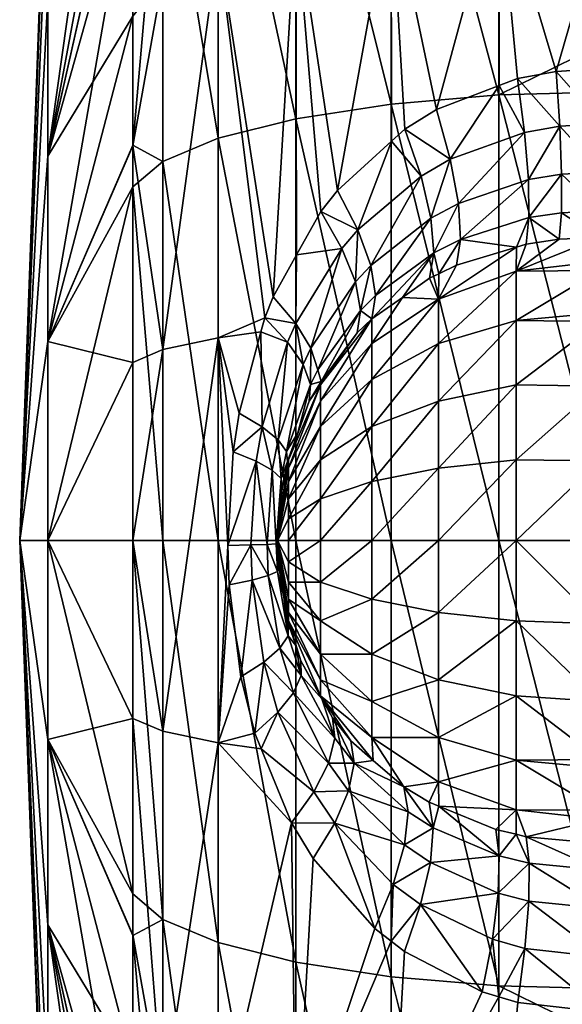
# Model space of a CAD drawing. Extents: x -0.145 to 0.145, y -0.089 to 0.
# Tile 3 of 54: x -0.145 to -0.138, y -0.071 to -0.059. Entities that reach past the tile are written whole.
import ezdxf

# ---------------------------------------------------------------- set-up
doc = ezdxf.new("R2010")
doc.units = 0
doc.layers.add('mesh', color=7, linetype='CONTINUOUS')

msp = doc.modelspace()

# ---------------------------------------------------------------- meshes
at = {"layer": 'mesh'}
mesh = msp.add_polyface(dxfattribs=at)
corners = [(-0.129138, -0.052185, -0.020382), (-0.129773, -0.051893, -0.020197), (-0.137684, -0.053092, -0.020831), (-0.127818, -0.052578, -0.020619), (-0.127119, -0.052683, -0.020679), (-0.126362, -0.052724, -0.020699), (-0.130773, -0.059238, 0.023416), (-0.137684, -0.059248, 0.02345), (-0.137684, -0.058859, 0.023331), (-0.123862, -0.059228, 0.023383), (-0.139099, -0.059573, -0.023361), (-0.137684, -0.059536, -0.02352), (-0.137684, -0.058878, -0.023281), (-0.139099, -0.054335, -0.021455), (-0.137684, -0.054262, -0.021601), (-0.139099, -0.051917, 0.020059), (-0.137684, -0.051827, 0.020195), (-0.137684, -0.053079, 0.020824), (-0.139099, -0.056899, 0.022561), (-0.138868, -0.05937, 0.023364), (-0.139095, -0.059457, 0.023317), (-0.138387, -0.059281, 0.023419), (-0.137803, -0.059247, 0.023449), (-0.137684, -0.056843, 0.022714), (-0.139875, -0.059757, 0.023157), (-0.140437, -0.057067, 0.022098), (-0.140266, -0.059998, 0.02304), (-0.137684, -0.049573, -0.018517), (-0.140437, -0.052187, 0.019648), (-0.140437, -0.049994, -0.018015), (-0.140437, -0.054556, -0.021015), (-0.140437, -0.059687, -0.022883), (-0.137812, -0.059933, 0.023713), (-0.138342, -0.059962, 0.023687), (-0.137823, -0.060534, 0.024136), (-0.13878, -0.060039, 0.023639), (-0.139703, -0.060374, 0.02346), (-0.140065, -0.060583, 0.023358), (-0.140431, -0.060148, 0.022974), (-0.138732, -0.060627, 0.024067), (-0.137682, -0.059933, 0.023714), (-0.130771, -0.059926, 0.023682), (-0.130767, -0.060528, 0.024109), (-0.137678, -0.060534, 0.024137)]
mesh.append_faces([[corners[k] for k in face] for face in [(0, 1, 2, 2), (2, 3, 0, 0), (2, 4, 3, 3), (5, 4, 2, 2), (6, 7, 8, 8), (8, 9, 6, 6), (10, 11, 12, 12), (13, 14, 2, 2), (15, 16, 17, 17), (18, 19, 20, 20), (18, 21, 19, 19), (8, 22, 23, 23), (8, 7, 22, 22), (24, 18, 20, 20), (24, 25, 18, 18), (26, 25, 24, 24), (23, 15, 17, 17), (27, 13, 2, 2), (15, 25, 28, 28), (15, 18, 25, 25), (23, 18, 15, 15), (23, 21, 18, 18), (22, 21, 23, 23), (13, 29, 30, 30), (10, 30, 31, 31), (10, 13, 30, 30), (12, 13, 10, 10), (12, 14, 13, 13), (21, 22, 32, 32), (33, 32, 34, 34), (33, 21, 32, 32), (33, 19, 21, 21), (35, 19, 33, 33), (35, 20, 19, 19), (36, 20, 35, 35), (36, 24, 20, 20), (36, 26, 24, 24), (37, 38, 26, 26), (39, 35, 33, 33), (40, 41, 42, 42), (7, 41, 40, 40), (7, 6, 41, 41), (32, 40, 43, 43), (22, 40, 32, 32), (22, 7, 40, 40)]])
mesh = msp.add_polyface(dxfattribs=at)
corners = [(-0.143271, -0.055943, -0.018253), (-0.143646, -0.05656, -0.017025), (-0.143646, -0.060199, -0.018349), (-0.143271, -0.058124, 0.019194), (-0.143646, -0.058594, 0.017902), (-0.143646, -0.055628, 0.016412), (-0.14162, -0.057338, 0.021353), (-0.141104, -0.06076, 0.022707), (-0.141312, -0.061024, 0.022604), (-0.140437, -0.057067, 0.022098), (-0.140431, -0.060148, 0.022974), (-0.140266, -0.059998, 0.02304), (-0.141904, -0.062083, 0.022257), (-0.142583, -0.057697, 0.020366), (-0.143646, -0.060207, 0.018284), (-0.143271, -0.062739, 0.020287), (-0.142007, -0.062342, 0.022188), (-0.142583, -0.062594, 0.021526), (-0.143271, -0.053886, 0.017065), (-0.143646, -0.054641, 0.015917), (-0.142583, -0.0532, 0.018108), (-0.14162, -0.052623, 0.018985), (-0.140437, -0.052187, 0.019648), (-0.143646, -0.055638, -0.016418), (-0.143271, -0.051981, -0.015647), (-0.142583, -0.055383, -0.019368), (-0.14162, -0.054912, -0.020306), (-0.142583, -0.051179, -0.016603), (-0.143271, -0.0604, -0.019875), (-0.142583, -0.060112, -0.021089), (-0.14162, -0.05987, -0.022111), (-0.140437, -0.059687, -0.022883), (-0.140437, -0.054556, -0.021015), (-0.145049, -0.06511), (-0.144698, -0.058356, -0.006754), (-0.144698, -0.056838, -0.004776), (-0.144698, -0.055559), (-0.144698, -0.055884, 0.002472), (-0.144698, -0.062638, 0.009226), (-0.144698, -0.060334, 0.008272), (-0.144698, -0.058356, 0.006754), (-0.144698, -0.056838, 0.004776), (-0.143646, -0.051253, 0.013074), (-0.144698, -0.055884, -0.002472), (-0.143646, -0.049829, -0.011376), (-0.144698, -0.062638, -0.009226), (-0.144698, -0.060334, -0.008272), (-0.143646, -0.052864, -0.014594)]
mesh.append_faces([[corners[k] for k in face] for face in [(0, 1, 2, 2), (3, 4, 5, 5), (6, 7, 8, 8), (9, 7, 6, 6), (9, 10, 7, 7), (11, 10, 9, 9), (12, 13, 6, 6), (3, 14, 4, 4), (3, 15, 14, 14), (13, 15, 3, 3), (16, 17, 13, 13), (18, 5, 19, 19), (18, 3, 5, 5), (20, 3, 18, 18), (20, 13, 3, 3), (21, 6, 13, 13), (22, 9, 6, 6), (0, 23, 1, 1), (0, 24, 23, 23), (25, 24, 0, 0), (26, 27, 25, 25), (28, 0, 2, 2), (29, 0, 28, 28), (29, 25, 0, 0), (30, 25, 29, 29), (30, 26, 25, 25), (31, 26, 30, 30), (31, 32, 26, 26), (33, 34, 35, 35), (33, 36, 37, 37), (38, 39, 4, 4), (19, 39, 40, 40), (5, 39, 19, 19), (5, 4, 39, 39), (33, 37, 41, 41), (40, 41, 42, 42), (33, 41, 40, 40), (33, 35, 43, 43), (44, 35, 34, 34), (33, 43, 36, 36), (1, 45, 2, 2), (23, 46, 1, 1), (23, 47, 46, 46), (34, 46, 47, 47)]])
mesh = msp.add_polyface(dxfattribs=at)
corners = [(-0.14162, -0.057338, 0.021353), (-0.141312, -0.061024, 0.022604), (-0.141613, -0.061561, 0.022428), (-0.141904, -0.062083, 0.022257), (-0.142007, -0.062342, 0.022188), (-0.142583, -0.057697, 0.020366), (-0.142054, -0.062519, 0.022152), (-0.142326, -0.06353, 0.021949), (-0.142583, -0.062594, 0.021526), (-0.143271, -0.062739, 0.020287), (-0.143646, -0.062898, 0.018922), (-0.143646, -0.060207, 0.018284), (-0.143271, -0.0604, -0.019875), (-0.143646, -0.060199, -0.018349), (-0.143646, -0.060717, -0.018537), (-0.142583, -0.060112, -0.021089), (-0.14162, -0.06511, -0.022723), (-0.14162, -0.05987, -0.022111), (-0.142583, -0.06511, -0.021673), (-0.143271, -0.06511, -0.020426), (-0.145049, -0.06511), (-0.144698, -0.062638, -0.009226), (-0.144698, -0.060334, -0.008272), (-0.144698, -0.058356, 0.006754), (-0.144698, -0.060334, 0.008272), (-0.144698, -0.06511, -0.009551), (-0.143646, -0.06511, -0.019051), (-0.144698, -0.062638, 0.009226), (-0.143646, -0.058594, 0.017902), (-0.144698, -0.06511, 0.009551), (-0.143646, -0.05656, -0.017025), (-0.144698, -0.058356, -0.006754), (-0.140851, -0.061249, 0.023066), (-0.141104, -0.06076, 0.022707), (-0.141049, -0.061481, 0.022975), (-0.141622, -0.062414, 0.022665), (-0.141723, -0.062645, 0.022602), (-0.14204, -0.0637, 0.022384), (-0.141433, -0.062721, 0.023141), (-0.141531, -0.062925, 0.02308), (-0.141841, -0.06386, 0.022869), (-0.141346, -0.062992, 0.023666), (-0.140881, -0.061896, 0.023439), (-0.14144, -0.063174, 0.023603), (-0.141735, -0.064005, 0.023387), (-0.141313, -0.063178, 0.024518), (-0.141453, -0.06338, 0.024152), (-0.141305, -0.063135, 0.024258), (-0.140857, -0.062531, 0.024552), (-0.140816, -0.062252, 0.023972)]
mesh.append_faces([[corners[k] for k in face] for face in [(0, 1, 2, 2), (3, 0, 2, 2), (4, 5, 3, 3), (6, 7, 8, 8), (9, 10, 11, 11), (5, 8, 9, 9), (4, 6, 8, 8), (12, 13, 14, 14), (15, 16, 17, 17), (12, 18, 15, 15), (14, 19, 12, 12), (20, 21, 22, 22), (20, 23, 24, 24), (25, 26, 14, 14), (27, 11, 10, 10), (27, 28, 11, 11), (20, 24, 27, 27), (29, 27, 10, 10), (30, 22, 21, 21), (21, 14, 13, 13), (21, 25, 14, 14), (20, 22, 31, 31), (32, 1, 33, 33), (34, 2, 1, 1), (35, 2, 34, 34), (35, 3, 2, 2), (35, 4, 3, 3), (36, 4, 35, 35), (36, 6, 4, 4), (37, 6, 36, 36), (37, 7, 6, 6), (38, 35, 34, 34), (39, 35, 38, 38), (39, 36, 35, 35), (40, 36, 39, 39), (40, 37, 36, 36), (41, 38, 42, 42), (43, 38, 41, 41), (43, 39, 38, 38), (44, 39, 43, 43), (45, 46, 47, 47), (47, 48, 45, 45), (41, 47, 43, 43), (49, 47, 41, 41), (47, 46, 43, 43)]])
mesh = msp.add_polyface(dxfattribs=at)
corners = [(-0.140437, -0.059687, -0.022883), (-0.139099, -0.06511, -0.024009), (-0.139099, -0.059573, -0.023361), (-0.14162, -0.05987, -0.022111), (-0.140437, -0.06511, -0.023517), (-0.139849, -0.06211, 0.025732), (-0.139625, -0.061691, 0.025076), (-0.13888, -0.061464, 0.025244), (-0.139847, -0.061798, 0.025003), (-0.13996, -0.061853, 0.024966), (-0.140297, -0.06209, 0.024817), (-0.140677, -0.062661, 0.025414), (-0.139849, -0.062661, 0.026449), (-0.138884, -0.061764, 0.025932), (-0.140677, -0.06311, 0.026), (-0.139849, -0.063378, 0.027), (-0.138884, -0.062378, 0.026732), (-0.139574, -0.061369, 0.024447), (-0.139908, -0.061536, 0.024348), (-0.140065, -0.060583, 0.023358), (-0.140266, -0.059998, 0.02304), (-0.139703, -0.060374, 0.02346), (-0.140851, -0.061249, 0.023066), (-0.140431, -0.060148, 0.022974), (-0.141104, -0.06076, 0.022707), (-0.141049, -0.061481, 0.022975), (-0.141312, -0.061024, 0.022604), (-0.139601, -0.060922, 0.023898), (-0.13878, -0.060039, 0.023639), (-0.139943, -0.061105, 0.023802), (-0.140691, -0.061692, 0.023525), (-0.140881, -0.061896, 0.023439), (-0.141433, -0.062721, 0.023141), (-0.138732, -0.060627, 0.024067), (-0.140633, -0.062068, 0.024061), (-0.140816, -0.062252, 0.023972), (-0.141346, -0.062992, 0.023666), (-0.141313, -0.063178, 0.024518), (-0.140857, -0.062531, 0.024552), (-0.140677, -0.062357, 0.02465), (-0.141313, -0.063378, 0.025), (-0.141305, -0.063135, 0.024258)]
mesh.append_faces([[corners[k] for k in face] for face in [(0, 1, 2, 2), (3, 4, 0, 0), (5, 6, 7, 7), (8, 6, 5, 5), (5, 9, 8, 8), (5, 10, 9, 9), (11, 10, 5, 5), (12, 5, 13, 13), (14, 5, 12, 12), (14, 11, 5, 5), (15, 12, 16, 16), (6, 17, 7, 7), (8, 17, 6, 6), (8, 18, 17, 17), (9, 18, 8, 8), (19, 20, 21, 21), (22, 23, 19, 19), (9, 10, 18, 18), (22, 24, 23, 23), (25, 26, 22, 22), (27, 21, 28, 28), (29, 21, 27, 27), (29, 19, 21, 21), (30, 19, 29, 29), (30, 22, 19, 19), (31, 22, 30, 30), (31, 25, 22, 22), (32, 25, 31, 31), (17, 27, 33, 33), (18, 27, 17, 17), (18, 29, 27, 27), (34, 29, 18, 18), (34, 30, 29, 29), (35, 30, 34, 34), (35, 31, 30, 30), (36, 31, 35, 35), (37, 38, 39, 39), (11, 39, 10, 10), (40, 39, 11, 11), (40, 37, 39, 39), (34, 39, 35, 35), (18, 39, 34, 34), (18, 10, 39, 39), (35, 38, 41, 41), (39, 38, 35, 35)]])
mesh = msp.add_polyface(dxfattribs=at)
corners = [(-0.139099, -0.06511, -0.024009), (-0.137684, -0.070684, -0.02352), (-0.137684, -0.06511, -0.024172), (-0.139099, -0.059573, -0.023361), (-0.137684, -0.059536, -0.02352), (-0.138884, -0.062378, 0.026732), (-0.137849, -0.062282, 0.026828), (-0.137849, -0.062389, 0.026911), (-0.138884, -0.061764, 0.025932), (-0.137849, -0.061646, 0.026), (-0.137849, -0.061756, 0.026144), (-0.13888, -0.061464, 0.025244), (-0.138762, -0.061429, 0.02527), (-0.139849, -0.06211, 0.025732), (-0.137849, -0.061344, 0.025348), (-0.138349, -0.061368, 0.025321), (-0.139849, -0.066842, 0.027), (-0.138884, -0.06611, 0.027732), (-0.138884, -0.067042, 0.027346), (-0.139849, -0.067559, 0.026449), (-0.138884, -0.067842, 0.026732), (-0.139849, -0.062661, 0.026449), (-0.138884, -0.063178, 0.027346), (-0.139849, -0.063378, 0.027), (-0.139849, -0.064213, 0.027346), (-0.138884, -0.06411, 0.027732), (-0.139849, -0.06511, 0.027464), (-0.138884, -0.06511, 0.027864), (-0.137671, -0.061344, 0.025349), (-0.138323, -0.061038, 0.024667), (-0.138726, -0.061099, 0.024621), (-0.139574, -0.061369, 0.024447), (-0.13832, -0.060559, 0.024111), (-0.137823, -0.060534, 0.024136), (-0.137836, -0.061014, 0.024692), (-0.138342, -0.059962, 0.023687), (-0.138732, -0.060627, 0.024067), (-0.139601, -0.060922, 0.023898), (-0.13878, -0.060039, 0.023639), (-0.137849, -0.06711, 0.027464), (-0.137849, -0.067831, 0.026911), (-0.137849, -0.066145, 0.027864), (-0.137849, -0.06511, 0.028), (-0.137849, -0.063194, 0.027499), (-0.137849, -0.06412, 0.02787)]
mesh.append_faces([[corners[k] for k in face] for face in [(0, 1, 2, 2), (3, 2, 4, 4), (3, 0, 2, 2), (5, 6, 7, 7), (8, 9, 10, 10), (8, 11, 12, 12), (13, 11, 8, 8), (8, 14, 9, 9), (8, 15, 14, 14), (12, 15, 8, 8), (16, 17, 18, 18), (19, 18, 20, 20), (5, 10, 6, 6), (5, 8, 10, 10), (21, 8, 5, 5), (22, 5, 7, 7), (23, 5, 22, 22), (24, 22, 25, 25), (26, 25, 27, 27), (28, 9, 14, 14), (28, 10, 9, 9), (15, 29, 14, 14), (15, 30, 29, 29), (12, 30, 15, 15), (11, 30, 12, 12), (11, 31, 30, 30), (32, 33, 34, 34), (32, 35, 33, 33), (36, 35, 32, 32), (37, 38, 36, 36), (29, 34, 14, 14), (29, 32, 34, 34), (30, 32, 29, 29), (30, 36, 32, 32), (31, 36, 30, 30), (18, 39, 40, 40), (17, 41, 39, 39), (27, 42, 41, 41), (17, 27, 41, 41), (18, 17, 39, 39), (22, 7, 43, 43), (25, 43, 44, 44), (25, 22, 43, 43), (27, 44, 42, 42), (27, 25, 44, 44)]])
mesh = msp.add_polyface(dxfattribs=at)
corners = [(-0.140437, -0.06511, -0.023517), (-0.139099, -0.070647, -0.023361), (-0.139099, -0.06511, -0.024009), (-0.14162, -0.06511, -0.022723), (-0.140437, -0.070533, -0.022883), (-0.140437, -0.059687, -0.022883), (-0.14162, -0.05987, -0.022111), (-0.141167, -0.067315, 0.024359), (-0.141313, -0.067042, 0.024518), (-0.140937, -0.067602, 0.024505), (-0.141313, -0.066842, 0.025), (-0.140677, -0.067559, 0.025414), (-0.139849, -0.066007, 0.027346), (-0.138884, -0.06511, 0.027864), (-0.138884, -0.06611, 0.027732), (-0.139849, -0.06511, 0.027464), (-0.140677, -0.065842, 0.026732), (-0.140677, -0.06511, 0.026828), (-0.141313, -0.065628, 0.025932), (-0.141313, -0.06511, 0.026), (-0.139849, -0.066842, 0.027), (-0.140677, -0.066524, 0.026449), (-0.141313, -0.06611, 0.025732), (-0.139849, -0.067559, 0.026449), (-0.138884, -0.067042, 0.027346), (-0.140677, -0.06711, 0.026), (-0.141313, -0.066524, 0.025414), (-0.141313, -0.063696, 0.025414), (-0.140677, -0.062661, 0.025414), (-0.140677, -0.06311, 0.026), (-0.141313, -0.063378, 0.025), (-0.140677, -0.063696, 0.026449), (-0.139849, -0.062661, 0.026449), (-0.139849, -0.063378, 0.027), (-0.141313, -0.06411, 0.025732), (-0.139849, -0.064213, 0.027346), (-0.138884, -0.063178, 0.027346), (-0.140677, -0.064378, 0.026732), (-0.141313, -0.064592, 0.025932), (-0.138884, -0.06411, 0.027732), (-0.140898, -0.067876, 0.023929), (-0.141138, -0.067566, 0.023795), (-0.140661, -0.067843, 0.024645)]
mesh.append_faces([[corners[k] for k in face] for face in [(0, 1, 2, 2), (3, 4, 0, 0), (5, 0, 2, 2), (6, 3, 0, 0), (7, 8, 9, 9), (8, 10, 11, 11), (12, 13, 14, 14), (12, 15, 13, 13), (16, 15, 12, 12), (16, 17, 15, 15), (18, 17, 16, 16), (18, 19, 17, 17), (20, 12, 14, 14), (21, 12, 20, 20), (21, 16, 12, 12), (22, 16, 21, 21), (22, 18, 16, 16), (23, 20, 24, 24), (25, 20, 23, 23), (25, 21, 20, 20), (26, 21, 25, 25), (26, 22, 21, 21), (11, 25, 23, 23), (10, 25, 11, 11), (10, 26, 25, 25), (27, 28, 29, 29), (27, 30, 28, 28), (31, 32, 33, 33), (31, 29, 32, 32), (34, 29, 31, 31), (34, 27, 29, 29), (35, 33, 36, 36), (37, 33, 35, 35), (37, 31, 33, 33), (38, 31, 37, 37), (38, 34, 31, 31), (15, 35, 39, 39), (17, 35, 15, 15), (17, 37, 35, 35), (19, 37, 17, 17), (19, 38, 37, 37), (7, 40, 41, 41), (9, 8, 42, 42), (8, 11, 42, 42)]])
mesh = msp.add_polyface(dxfattribs=at)
corners = [(-0.142583, -0.062594, 0.021526), (-0.142398, -0.064008, 0.021889), (-0.142464, -0.065172, 0.021833), (-0.142326, -0.06353, 0.021949), (-0.143271, -0.067481, 0.020287), (-0.143271, -0.062739, 0.020287), (-0.143646, -0.06511, 0.018922), (-0.143646, -0.062898, 0.018922), (-0.142583, -0.060112, -0.021089), (-0.142583, -0.06511, -0.021673), (-0.14162, -0.06511, -0.022723), (-0.143271, -0.0604, -0.019875), (-0.143271, -0.06511, -0.020426), (-0.143646, -0.060717, -0.018537), (-0.143646, -0.06511, -0.019051), (-0.144698, -0.06511, 0.009551), (-0.145049, -0.06511), (-0.144698, -0.062638, 0.009226), (-0.144698, -0.06511, -0.009551), (-0.144698, -0.062638, -0.009226), (-0.141713, -0.06411, 0.024268), (-0.141453, -0.06338, 0.024152), (-0.141313, -0.063178, 0.024518), (-0.141596, -0.063773, 0.02403), (-0.141713, -0.064213, 0.024518), (-0.141313, -0.063378, 0.025), (-0.141849, -0.06511, 0.024), (-0.141713, -0.064378, 0.024732), (-0.141313, -0.063696, 0.025414), (-0.141713, -0.064592, 0.024897), (-0.141313, -0.06411, 0.025732), (-0.141713, -0.064842, 0.025), (-0.141313, -0.064592, 0.025932), (-0.14204, -0.0637, 0.022384), (-0.142113, -0.064126, 0.022329), (-0.14144, -0.063174, 0.023603), (-0.141735, -0.064005, 0.023387), (-0.141913, -0.064238, 0.022816), (-0.141841, -0.06386, 0.022869), (-0.141978, -0.065159, 0.022765), (-0.141802, -0.064607, 0.023849), (-0.141814, -0.064764, 0.023837), (-0.141803, -0.064339, 0.023332), (-0.141531, -0.062925, 0.02308), (-0.141865, -0.065153, 0.02328), (-0.14179, -0.064459, 0.02386), (-0.141726, -0.064129, 0.02392)]
mesh.append_faces([[corners[k] for k in face] for face in [(0, 1, 2, 2), (0, 3, 1, 1), (4, 5, 0, 0), (5, 6, 7, 7), (4, 6, 5, 5), (8, 9, 10, 10), (11, 12, 9, 9), (13, 14, 12, 12), (15, 7, 6, 6), (16, 17, 15, 15), (16, 18, 19, 19), (20, 21, 22, 22), (20, 23, 21, 21), (24, 22, 25, 25), (24, 20, 22, 22), (26, 20, 24, 24), (27, 25, 28, 28), (27, 24, 25, 25), (26, 24, 27, 27), (29, 28, 30, 30), (29, 27, 28, 28), (26, 27, 29, 29), (31, 30, 32, 32), (31, 29, 30, 30), (33, 34, 1, 1), (35, 23, 36, 36), (35, 21, 23, 23), (1, 3, 33, 33), (37, 33, 38, 38), (37, 34, 33, 33), (39, 34, 37, 37), (40, 41, 42, 42), (36, 38, 43, 43), (42, 38, 36, 36), (42, 37, 38, 38), (44, 37, 42, 42), (2, 1, 34, 34), (45, 26, 40, 40), (26, 45, 46, 46), (46, 23, 20, 20), (20, 26, 46, 46), (36, 46, 42, 42), (23, 46, 36, 36), (42, 45, 40, 40), (46, 45, 42, 42)]])
mesh = msp.add_polyface(dxfattribs=at)
corners = [(-0.142583, -0.067626, 0.021526), (-0.142304, -0.066804, 0.021966), (-0.142131, -0.067507, 0.022099), (-0.142448, -0.065661, 0.021847), (-0.142464, -0.065172, 0.021833), (-0.142583, -0.062594, 0.021526), (-0.143271, -0.067481, 0.020287), (-0.142583, -0.06511, -0.021673), (-0.14162, -0.07035, -0.022111), (-0.14162, -0.06511, -0.022723), (-0.143271, -0.06511, -0.020426), (-0.142583, -0.070108, -0.021089), (-0.143646, -0.06511, -0.019051), (-0.143271, -0.06982, -0.019875), (-0.143646, -0.067322, 0.018922), (-0.143646, -0.06511, 0.018922), (-0.145049, -0.06511), (-0.144698, -0.06511, 0.009551), (-0.144698, -0.067582, 0.009226), (-0.144698, -0.069886, -0.008272), (-0.144698, -0.067582, -0.009226), (-0.144698, -0.06511, -0.009551), (-0.143646, -0.069503, -0.018537), (-0.141814, -0.064764, 0.023837), (-0.141802, -0.064607, 0.023849), (-0.141849, -0.06511, 0.024), (-0.141826, -0.064911, 0.023826), (-0.141803, -0.064339, 0.023332), (-0.141865, -0.065153, 0.02328), (-0.141978, -0.065159, 0.022765), (-0.141913, -0.064238, 0.022816), (-0.14185, -0.065495, 0.023293), (-0.141836, -0.065335, 0.023816), (-0.141962, -0.065546, 0.022778), (-0.14218, -0.065165, 0.022277), (-0.142113, -0.064126, 0.022329), (-0.142164, -0.065602, 0.02229), (-0.14182, -0.066449, 0.022884), (-0.142019, -0.066621, 0.0224), (-0.141845, -0.067246, 0.022522), (-0.14165, -0.067004, 0.023002), (-0.142051, -0.067701, 0.022152), (-0.141835, -0.065032, 0.023816), (-0.141844, -0.065148, 0.023808), (-0.141831, -0.065436, 0.02382)]
mesh.append_faces([[corners[k] for k in face] for face in [(0, 1, 2, 2), (3, 1, 0, 0), (0, 4, 3, 3), (0, 5, 4, 4), (6, 5, 0, 0), (7, 8, 9, 9), (10, 11, 7, 7), (12, 13, 10, 10), (6, 14, 15, 15), (16, 17, 18, 18), (16, 19, 20, 20), (21, 22, 12, 12), (16, 20, 21, 21), (14, 17, 15, 15), (14, 18, 17, 17), (23, 24, 25, 25), (25, 26, 23, 23), (27, 26, 28, 28), (28, 29, 30, 30), (31, 29, 28, 28), (28, 32, 31, 31), (33, 29, 31, 31), (34, 29, 33, 33), (34, 35, 29, 29), (4, 35, 34, 34), (36, 33, 37, 37), (36, 34, 33, 33), (3, 34, 36, 36), (3, 4, 34, 34), (38, 36, 37, 37), (1, 36, 38, 38), (1, 3, 36, 36), (38, 2, 1, 1), (38, 39, 2, 2), (40, 39, 38, 38), (41, 2, 39, 39), (26, 25, 42, 42), (43, 25, 32, 32), (44, 32, 25, 25), (25, 43, 42, 42), (28, 42, 43, 43), (28, 26, 42, 42), (31, 32, 44, 44), (28, 43, 32, 32)]])
mesh = msp.add_polyface(dxfattribs=at)
corners = [(-0.141713, -0.06611, 0.024268), (-0.141559, -0.066605, 0.024066), (-0.141622, -0.066415, 0.024011), (-0.141313, -0.067042, 0.024518), (-0.141297, -0.067079, 0.024262), (-0.141167, -0.067315, 0.024359), (-0.141313, -0.066842, 0.025), (-0.141713, -0.066007, 0.024518), (-0.141849, -0.06511, 0.024), (-0.141713, -0.065378, 0.025), (-0.141313, -0.06511, 0.026), (-0.141313, -0.065628, 0.025932), (-0.141713, -0.06511, 0.025035), (-0.141713, -0.065628, 0.024897), (-0.141313, -0.06611, 0.025732), (-0.141713, -0.065842, 0.024732), (-0.141313, -0.066524, 0.025414), (-0.141713, -0.064592, 0.024897), (-0.141713, -0.064842, 0.025), (-0.141313, -0.064592, 0.025932), (-0.141554, -0.066787, 0.023523), (-0.141803, -0.064339, 0.023332), (-0.141814, -0.064764, 0.023837), (-0.141826, -0.064911, 0.023826), (-0.141715, -0.066295, 0.023402), (-0.14185, -0.065495, 0.023293), (-0.141769, -0.065809, 0.023879), (-0.141962, -0.065546, 0.022778), (-0.14182, -0.066449, 0.022884), (-0.141138, -0.067566, 0.023795), (-0.14165, -0.067004, 0.023002), (-0.142019, -0.066621, 0.0224), (-0.141216, -0.067876, 0.023267), (-0.141845, -0.067246, 0.022522), (-0.141713, -0.066145, 0.024), (-0.141831, -0.065436, 0.02382)]
mesh.append_faces([[corners[k] for k in face] for face in [(0, 1, 2, 2), (3, 1, 0, 0), (3, 4, 1, 1), (5, 4, 3, 3), (0, 6, 3, 3), (0, 7, 6, 6), (8, 7, 0, 0), (9, 10, 11, 11), (9, 12, 10, 10), (8, 12, 9, 9), (13, 11, 14, 14), (13, 9, 11, 11), (8, 9, 13, 13), (15, 14, 16, 16), (15, 13, 14, 14), (8, 13, 15, 15), (7, 16, 6, 6), (7, 15, 16, 16), (8, 15, 7, 7), (8, 17, 18, 18), (12, 19, 10, 10), (12, 18, 19, 19), (8, 18, 12, 12), (20, 1, 4, 4), (21, 22, 23, 23), (24, 25, 26, 26), (27, 25, 24, 24), (20, 2, 1, 1), (20, 24, 2, 2), (28, 24, 20, 20), (28, 27, 24, 24), (29, 4, 5, 5), (29, 20, 4, 4), (30, 20, 29, 29), (30, 28, 20, 20), (31, 28, 30, 30), (30, 32, 33, 33), (29, 32, 30, 30), (0, 34, 8, 8), (8, 26, 35, 35), (0, 2, 34, 34), (8, 34, 26, 26), (25, 35, 26, 26), (24, 34, 2, 2), (24, 26, 34, 34)]])
mesh = msp.add_polyface(dxfattribs=at)
corners = [(-0.143271, -0.06982, -0.019875), (-0.143646, -0.069503, -0.018537), (-0.143646, -0.070021, -0.018349), (-0.140437, -0.073153, 0.022098), (-0.140435, -0.070091, 0.022979), (-0.140273, -0.070217, 0.023037), (-0.14162, -0.072882, 0.021353), (-0.140638, -0.069933, 0.022907), (-0.141405, -0.069064, 0.022555), (-0.139306, -0.070718, 0.02329), (-0.140437, -0.06511, -0.023517), (-0.140437, -0.070533, -0.022883), (-0.139099, -0.070647, -0.023361), (-0.143271, -0.074277, -0.018253), (-0.143646, -0.07366, -0.017025), (-0.142583, -0.074837, -0.019368), (-0.142583, -0.070108, -0.021089), (-0.14162, -0.075308, -0.020306), (-0.14162, -0.07035, -0.022111), (-0.140437, -0.075664, -0.021015), (-0.139099, -0.075885, -0.021455), (-0.142583, -0.072523, 0.020366), (-0.143271, -0.072096, 0.019194), (-0.142583, -0.067626, 0.021526), (-0.143271, -0.076334, 0.017065), (-0.143646, -0.071626, 0.017902), (-0.143646, -0.070013, 0.018284), (-0.143646, -0.067322, 0.018922), (-0.145049, -0.06511), (-0.144698, -0.071864, 0.006754), (-0.144698, -0.073382, 0.004776), (-0.144698, -0.074661), (-0.144698, -0.074336, -0.002472), (-0.144698, -0.067582, -0.009226), (-0.144698, -0.069886, -0.008272), (-0.143646, -0.077356, -0.014594), (-0.144698, -0.071864, -0.006754), (-0.143646, -0.074582, -0.016418), (-0.144698, -0.073382, -0.004776), (-0.144698, -0.074336, 0.002472), (-0.144698, -0.069886, 0.008272), (-0.143646, -0.074592, 0.016412), (-0.144698, -0.067582, 0.009226), (-0.143646, -0.075579, 0.015917), (-0.140411, -0.069385, 0.023242), (-0.13995, -0.069111, 0.0238), (-0.140071, -0.069633, 0.023356), (-0.139108, -0.069493, 0.024006), (-0.13918, -0.070067, 0.023575), (-0.141674, -0.06862, 0.022403)]
mesh.append_faces([[corners[k] for k in face] for face in [(0, 1, 2, 2), (3, 4, 5, 5), (6, 4, 3, 3), (6, 7, 4, 4), (8, 7, 6, 6), (5, 9, 3, 3), (10, 11, 12, 12), (13, 2, 14, 14), (13, 0, 2, 2), (15, 0, 13, 13), (15, 16, 0, 0), (17, 18, 16, 16), (19, 11, 18, 18), (20, 12, 11, 11), (21, 22, 23, 23), (24, 22, 21, 21), (24, 25, 22, 22), (22, 26, 27, 27), (25, 26, 22, 22), (28, 29, 30, 30), (28, 31, 32, 32), (33, 14, 2, 2), (33, 34, 14, 14), (35, 34, 36, 36), (37, 14, 34, 34), (28, 32, 38, 38), (28, 38, 36, 36), (28, 30, 39, 39), (28, 39, 31, 31), (40, 25, 41, 41), (40, 42, 25, 25), (26, 25, 42, 42), (29, 40, 43, 43), (28, 40, 29, 29), (44, 45, 46, 46), (44, 4, 7, 7), (46, 4, 44, 44), (46, 5, 4, 4), (9, 5, 46, 46), (47, 46, 45, 45), (48, 9, 46, 46), (49, 6, 21, 21), (8, 6, 49, 49), (21, 23, 49, 49)]])
mesh = msp.add_polyface(dxfattribs=at)
corners = [(-0.142583, -0.067626, 0.021526), (-0.142131, -0.067507, 0.022099), (-0.142051, -0.067701, 0.022152), (-0.143271, -0.072096, 0.019194), (-0.143271, -0.067481, 0.020287), (-0.14162, -0.06511, -0.022723), (-0.14162, -0.07035, -0.022111), (-0.140437, -0.070533, -0.022883), (-0.142583, -0.06511, -0.021673), (-0.142583, -0.070108, -0.021089), (-0.143271, -0.06511, -0.020426), (-0.143271, -0.06982, -0.019875), (-0.143646, -0.06511, -0.019051), (-0.143646, -0.069503, -0.018537), (-0.143646, -0.067322, 0.018922), (-0.145049, -0.06511), (-0.144698, -0.071864, -0.006754), (-0.144698, -0.069886, -0.008272), (-0.144698, -0.067582, -0.009226), (-0.143646, -0.070021, -0.018349), (-0.144698, -0.06511, -0.009551), (-0.144698, -0.067582, 0.009226), (-0.144698, -0.069886, 0.008272), (-0.143646, -0.070013, 0.018284), (-0.139849, -0.06811, 0.025732), (-0.139843, -0.068414, 0.024999), (-0.139967, -0.068364, 0.024963), (-0.140677, -0.067559, 0.025414), (-0.139849, -0.067559, 0.026449), (-0.139914, -0.06868, 0.024346), (-0.13995, -0.069111, 0.0238), (-0.140272, -0.068893, 0.023692), (-0.141138, -0.067566, 0.023795), (-0.140898, -0.067876, 0.023929), (-0.141216, -0.067876, 0.023267), (-0.141167, -0.067315, 0.024359), (-0.140937, -0.067602, 0.024505), (-0.140966, -0.068221, 0.023397), (-0.140227, -0.068482, 0.024234), (-0.141397, -0.068233, 0.022796), (-0.141845, -0.067246, 0.022522), (-0.140411, -0.069385, 0.023242), (-0.141138, -0.068623, 0.022932), (-0.140638, -0.069933, 0.022907), (-0.141405, -0.069064, 0.022555), (-0.139094, -0.069028, 0.024559), (-0.141674, -0.06862, 0.022403), (-0.140279, -0.068174, 0.02484), (-0.140661, -0.067843, 0.024645)]
mesh.append_faces([[corners[k] for k in face] for face in [(0, 1, 2, 2), (3, 4, 0, 0), (5, 6, 7, 7), (8, 9, 6, 6), (10, 11, 9, 9), (12, 13, 11, 11), (3, 14, 4, 4), (15, 16, 17, 17), (18, 19, 13, 13), (20, 18, 13, 13), (15, 21, 22, 22), (23, 21, 14, 14), (24, 25, 26, 26), (27, 28, 24, 24), (29, 26, 25, 25), (29, 30, 31, 31), (32, 33, 34, 34), (35, 36, 33, 33), (37, 33, 38, 38), (37, 34, 33, 33), (39, 34, 37, 37), (39, 40, 34, 34), (2, 40, 39, 39), (41, 31, 30, 30), (42, 31, 41, 41), (31, 38, 29, 29), (31, 37, 38, 38), (42, 37, 31, 31), (42, 39, 37, 37), (42, 43, 44, 44), (41, 43, 42, 42), (45, 29, 25, 25), (45, 30, 29, 29), (0, 2, 46, 46), (47, 24, 26, 26), (47, 27, 24, 24), (48, 27, 47, 47), (39, 46, 2, 2), (33, 48, 47, 47), (33, 36, 48, 48), (38, 33, 47, 47), (29, 47, 26, 26), (29, 38, 47, 47), (46, 39, 42, 42), (42, 44, 46, 46)]])
mesh = msp.add_polyface(dxfattribs=at)
corners = [(-0.137684, -0.073377, 0.022714), (-0.139099, -0.073321, 0.022561), (-0.137803, -0.070973, 0.023449), (-0.138865, -0.070851, 0.023365), (-0.139099, -0.07078, 0.023325), (-0.140437, -0.073153, 0.022098), (-0.139306, -0.070718, 0.02329), (-0.139099, -0.06511, -0.024009), (-0.139099, -0.070647, -0.023361), (-0.137684, -0.070684, -0.02352), (-0.137684, -0.071342, -0.023281), (-0.138884, -0.067842, 0.026732), (-0.137849, -0.067938, 0.026828), (-0.137849, -0.068464, 0.026144), (-0.138759, -0.068792, 0.025271), (-0.137849, -0.068574, 0.026), (-0.137849, -0.068876, 0.025348), (-0.138884, -0.068456, 0.025932), (-0.138883, -0.068762, 0.025248), (-0.139843, -0.068414, 0.024999), (-0.139849, -0.06811, 0.025732), (-0.139138, -0.068701, 0.025201), (-0.137849, -0.067831, 0.026911), (-0.138884, -0.067042, 0.027346), (-0.139849, -0.067559, 0.026449), (-0.137671, -0.068876, 0.025349), (-0.137675, -0.069206, 0.024693), (-0.137836, -0.069206, 0.024692), (-0.137678, -0.069686, 0.024137), (-0.137823, -0.069686, 0.024136), (-0.137682, -0.070287, 0.023714), (-0.137812, -0.070287, 0.023713), (-0.138777, -0.070182, 0.02364), (-0.139094, -0.069028, 0.024559), (-0.139108, -0.069493, 0.024006), (-0.13995, -0.069111, 0.0238), (-0.13918, -0.070067, 0.023575), (-0.140071, -0.069633, 0.023356), (-0.138723, -0.069121, 0.024621), (-0.138729, -0.069594, 0.024067)]
mesh.append_faces([[corners[k] for k in face] for face in [(0, 1, 2, 2), (1, 3, 2, 2), (1, 4, 3, 3), (5, 4, 1, 1), (5, 6, 4, 4), (7, 8, 9, 9), (10, 9, 8, 8), (11, 12, 13, 13), (14, 15, 16, 16), (14, 17, 15, 15), (18, 17, 14, 14), (17, 19, 20, 20), (17, 21, 19, 19), (18, 21, 17, 17), (11, 22, 12, 12), (11, 23, 22, 22), (17, 13, 15, 15), (17, 11, 13, 13), (20, 11, 17, 17), (20, 24, 11, 11), (25, 15, 13, 13), (26, 27, 16, 16), (28, 29, 27, 27), (30, 31, 29, 29), (32, 3, 4, 4), (19, 21, 33, 33), (34, 35, 33, 33), (36, 37, 34, 34), (4, 6, 36, 36), (18, 14, 38, 38), (36, 32, 4, 4), (36, 39, 32, 32), (34, 39, 36, 36), (34, 38, 39, 39), (33, 38, 34, 34), (33, 18, 38, 38), (21, 18, 33, 33), (27, 14, 16, 16), (27, 38, 14, 14), (29, 38, 27, 27), (29, 39, 38, 38), (31, 39, 29, 29), (31, 32, 39, 39), (2, 32, 31, 31), (2, 3, 32, 32)]])
mesh = msp.add_polyface(dxfattribs=at)
corners = [(-0.143271, -0.076334, 0.017065), (-0.143646, -0.075579, 0.015917), (-0.143646, -0.074592, 0.016412), (-0.143271, -0.079967, 0.014017), (-0.143646, -0.078967, 0.013074), (-0.143646, -0.078545, 0.013428), (-0.142583, -0.07702, 0.018108), (-0.14162, -0.072882, 0.021353), (-0.14162, -0.077597, 0.018985), (-0.142583, -0.072523, 0.020366), (-0.142583, -0.074837, -0.019368), (-0.14162, -0.079716, -0.017407), (-0.14162, -0.075308, -0.020306), (-0.142583, -0.079041, -0.016603), (-0.143271, -0.074277, -0.018253), (-0.143271, -0.078239, -0.015647), (-0.142583, -0.070108, -0.021089), (-0.143271, -0.081494, -0.012197), (-0.143646, -0.080391, -0.011376), (-0.142583, -0.082494, -0.012942), (-0.14162, -0.083337, -0.013569), (-0.143646, -0.078493, -0.013388), (-0.143646, -0.077356, -0.014594), (-0.143646, -0.074582, -0.016418), (-0.143646, -0.07366, -0.017025), (-0.143271, -0.082799, 0.010213), (-0.142583, -0.080874, 0.014873), (-0.143646, -0.081609, 0.009525), (-0.14162, -0.081638, 0.015594), (-0.143646, -0.071626, 0.017902), (-0.144698, -0.069886, 0.008272), (-0.144698, -0.073382, -0.004776), (-0.143646, -0.081497, -0.009461), (-0.144698, -0.071864, -0.006754), (-0.144698, -0.069886, -0.008272), (-0.143646, -0.082603, -0.007546), (-0.144698, -0.074336, -0.002472), (-0.143646, -0.083872, -0.003308), (-0.144698, -0.074661), (-0.143646, -0.083396, -0.004896), (-0.144698, -0.074336, 0.002472), (-0.144698, -0.073382, 0.004776), (-0.143646, -0.083361, 0.005464), (-0.144698, -0.071864, 0.006754), (-0.143646, -0.084129, 0.001108)]
mesh.append_faces([[corners[k] for k in face] for face in [(0, 1, 2, 2), (3, 4, 5, 5), (6, 7, 8, 8), (6, 9, 7, 7), (0, 9, 6, 6), (10, 11, 12, 12), (10, 13, 11, 11), (14, 13, 10, 10), (14, 15, 13, 13), (12, 16, 10, 10), (17, 15, 18, 18), (19, 15, 17, 17), (19, 13, 15, 15), (20, 11, 13, 13), (15, 21, 18, 18), (15, 22, 21, 21), (14, 22, 15, 15), (14, 23, 22, 22), (24, 23, 14, 14), (25, 3, 26, 26), (27, 4, 3, 3), (0, 5, 1, 1), (0, 3, 5, 5), (6, 3, 0, 0), (6, 26, 3, 3), (8, 26, 6, 6), (8, 28, 26, 26), (2, 29, 0, 0), (30, 2, 1, 1), (31, 32, 18, 18), (22, 33, 21, 21), (23, 34, 22, 22), (31, 35, 32, 32), (31, 36, 35, 35), (37, 36, 38, 38), (39, 35, 36, 36), (33, 18, 21, 21), (33, 31, 18, 18), (40, 41, 42, 42), (4, 43, 5, 5), (4, 41, 43, 43), (27, 41, 4, 4), (27, 42, 41, 41), (38, 40, 44, 44), (43, 1, 5, 5)]])
mesh = msp.add_polyface(dxfattribs=at)
corners = [(-0.137684, -0.082156, 0.017037), (-0.098847, -0.081971, 0.016868), (-0.137684, -0.082692, 0.016588), (-0.137684, -0.078393, 0.020195), (-0.098847, -0.080538, 0.018387), (-0.137684, -0.077141, 0.020824), (-0.098847, -0.077044, 0.020685), (-0.137684, -0.073377, 0.022714), (-0.098847, -0.075882, 0.021449), (-0.137684, -0.077128, -0.020831), (-0.098847, -0.077056, -0.020678), (-0.137684, -0.075958, -0.021601), (-0.137684, -0.080647, -0.018517), (-0.098847, -0.078299, -0.020054), (-0.137684, -0.08209, -0.016987), (-0.098847, -0.082036, -0.016918), (-0.137684, -0.084499, -0.014434), (-0.098847, -0.082569, -0.016471), (-0.139099, -0.078303, 0.020059), (-0.139099, -0.084368, -0.014337), (-0.139099, -0.080542, -0.018392), (-0.139099, -0.075885, -0.021455), (-0.137684, -0.071342, -0.023281), (-0.139099, -0.073321, 0.022561), (-0.140437, -0.078033, 0.019648), (-0.140437, -0.073153, 0.022098), (-0.14162, -0.077597, 0.018985), (-0.14162, -0.072882, 0.021353), (-0.140437, -0.075664, -0.021015), (-0.140437, -0.080226, -0.018015), (-0.14162, -0.075308, -0.020306), (-0.14162, -0.079716, -0.017407), (-0.14162, -0.07035, -0.022111), (-0.140437, -0.070533, -0.022883), (-0.139099, -0.070647, -0.023361), (-0.140437, -0.083973, -0.014043), (-0.14162, -0.083337, -0.013569), (-0.140437, -0.086703, -0.009314), (-0.139099, -0.085902, 0.012004), (-0.139099, -0.082573, 0.016476), (-0.140437, -0.085476, 0.011758), (-0.140437, -0.082215, 0.016138), (-0.14162, -0.084789, 0.011362), (-0.14162, -0.081638, 0.015594)]
mesh.append_faces([[corners[k] for k in face] for face in [(0, 1, 2, 2), (3, 4, 0, 0), (5, 6, 3, 3), (7, 8, 5, 5), (9, 10, 11, 11), (12, 13, 9, 9), (14, 15, 12, 12), (16, 17, 14, 14), (18, 3, 0, 0), (19, 16, 14, 14), (20, 12, 9, 9), (21, 11, 22, 22), (5, 23, 7, 7), (18, 5, 3, 3), (18, 23, 5, 5), (24, 23, 18, 18), (24, 25, 23, 23), (26, 25, 24, 24), (26, 27, 25, 25), (21, 9, 11, 11), (21, 20, 9, 9), (28, 20, 21, 21), (28, 29, 20, 20), (30, 29, 28, 28), (30, 31, 29, 29), (28, 32, 30, 30), (21, 33, 28, 28), (22, 34, 21, 21), (35, 31, 36, 36), (35, 29, 31, 31), (19, 29, 35, 35), (19, 20, 29, 29), (14, 20, 19, 19), (14, 12, 20, 20), (37, 35, 36, 36), (38, 39, 2, 2), (40, 41, 39, 39), (42, 41, 40, 40), (42, 43, 41, 41), (24, 43, 26, 26), (24, 41, 43, 43), (18, 41, 24, 24), (18, 39, 41, 41), (0, 39, 18, 18), (0, 2, 39, 39)]])

doc.saveas('drawing.dxf')
